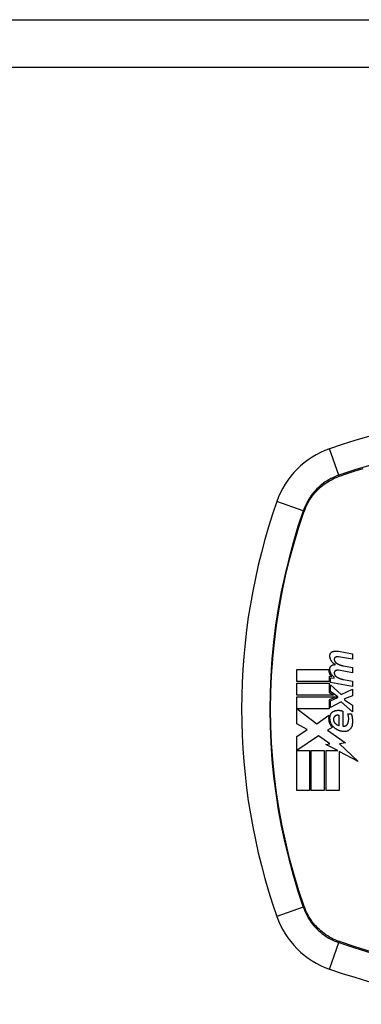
# Model space of a CAD drawing. Header units: inches. Extents: x 14 to 456, y 41 to 215.
# Tile 228 of 256: x 170.423 to 171.128, y 143.838 to 145.873. Entities that reach past the tile are written whole.
import ezdxf

# ---------------------------------------------------------------- set-up
doc = ezdxf.new("R2010")
doc.units = ezdxf.units.IN
doc.header["$MEASUREMENT"] = 0
doc.layers.add('Visible Edges(ANSI)', color=7, linetype='Continuous', lineweight=25)
doc.layers.add('Visible Tangent Edges(ANSI)', color=7, linetype='Continuous', lineweight=25)

msp = doc.modelspace()

# ---------------------------------------------------------------- linework, layer by layer
at = {"layer": 'Visible Edges(ANSI)'}
for p, q in [((147.6887, 145.8725), (195.2937, 145.8725)), ((171.1099, 144.5513), (171.0812, 144.5563)), ((171.0813, 144.5678), (171.1099, 144.5623)), ((171.1099, 144.5623), (171.1099, 144.5513)), ((171.0912, 144.5376), (171.1099, 144.5343)), ((171.1099, 144.5343), (171.1099, 144.5233)), ((170.9947, 144.5053), (170.9947, 144.53)), ((170.9947, 144.53), (171.0609, 144.53)), ((171.0672, 144.5151), (171.062, 144.5155)), ((171.062, 144.5155), (171.062, 144.5053)), ((171.0644, 144.503), (171.0644, 144.5125)), ((171.0644, 144.5125), (171.0724, 144.5118)), ((171.0724, 144.5118), (171.0724, 144.5142)), ((171.1099, 144.5233), (171.0812, 144.5283)), ((171.062, 144.5053), (170.9947, 144.5053)), ((170.9947, 144.477), (170.9947, 144.5018)), ((170.9947, 144.5018), (171.062, 144.5018)), ((171.062, 144.5018), (171.062, 144.4833)), ((171.1099, 144.495), (171.0644, 144.503)), ((171.0644, 144.4846), (171.0644, 144.4983)), ((171.0644, 144.4983), (171.0865, 144.478)), ((171.0912, 144.5093), (171.1099, 144.506)), ((171.1099, 144.506), (171.1099, 144.495)), ((171.0707, 144.477), (170.9947, 144.477)), ((170.9947, 144.4178), (170.9947, 144.4735)), ((170.9947, 144.4735), (171.0768, 144.4735)), ((171.062, 144.4833), (171.0707, 144.477)), ((171.0768, 144.4735), (171.062, 144.4673)), ((171.0797, 144.4735), (171.0644, 144.4846)), ((171.0644, 144.4653), (171.0797, 144.4718)), ((171.0797, 144.4718), (171.0797, 144.4735)), ((171.0865, 144.478), (171.1099, 144.4893)), ((171.1099, 144.4758), (171.0937, 144.4695)), ((171.1099, 144.4893), (171.1099, 144.4758)), ((171.062, 144.4673), (171.062, 144.4485)), ((171.0644, 144.4518), (171.0644, 144.4653)), ((171.0867, 144.4633), (171.0644, 144.4518)), ((171.1099, 144.4428), (171.0867, 144.4633)), ((171.0937, 144.4695), (171.0937, 144.4675)), ((171.0937, 144.4675), (171.1099, 144.4563)), ((171.1099, 144.4563), (171.1099, 144.4428)), ((171.062, 144.4485), (170.9957, 144.4485)), ((170.9957, 144.4485), (171.0365, 144.418)), ((171.0365, 144.418), (171.0614, 144.4353)), ((171.0827, 144.4145), (171.0827, 144.4345)), ((171.0902, 144.4438), (171.0902, 144.4133)), ((171.1002, 144.4383), (171.1077, 144.4383)), ((171.0164, 144.4062), (170.9947, 144.4178)), ((170.9947, 144.3915), (171.0164, 144.4062)), ((170.9947, 144.28), (170.9947, 144.3915)), ((171.0399, 144.393), (170.9952, 144.3623)), ((171.0633, 144.3766), (171.0399, 144.393)), ((171.0682, 144.4103), (171.0585, 144.4045)), ((171.0585, 144.4045), (171.0952, 144.3783)), ((171.0549, 144.375), (171.0633, 144.3766)), ((171.0794, 144.3623), (171.0549, 144.375)), ((171.0952, 144.3783), (171.0834, 144.3767)), ((171.0834, 144.3767), (171.1219, 144.3401)), ((170.9952, 144.3623), (171.0214, 144.3623)), ((171.0214, 144.3623), (171.0214, 144.28)), ((171.0249, 144.28), (171.0249, 144.3623)), ((171.0249, 144.3623), (171.0517, 144.3623)), ((171.0517, 144.3623), (171.0517, 144.28)), ((171.0554, 144.28), (171.0554, 144.3623)), ((171.0554, 144.3623), (171.0794, 144.3623)), ((171.1219, 144.3401), (171.0822, 144.3608)), ((171.0822, 144.3608), (171.0822, 144.28)), ((171.0214, 144.28), (170.9947, 144.28)), ((171.0517, 144.28), (171.0249, 144.28)), ((171.0822, 144.28), (171.0554, 144.28))]:
    msp.add_line(p, q, dxfattribs=at)
at = {"layer": 'Visible Edges(ANSI)', "flags": 128}
for points in [[(171.0632, 144.5588), (171.0632, 144.5592), (171.0632, 144.5597), (171.0633, 144.5601), (171.0634, 144.5606), (171.0635, 144.561), (171.0636, 144.5615), (171.0638, 144.5619), (171.064, 144.5623), (171.0642, 144.5627), (171.0644, 144.5631), (171.0646, 144.5635), (171.0649, 144.5639), (171.0652, 144.5643), (171.0655, 144.5646), (171.0658, 144.5649), (171.0661, 144.5652), (171.0664, 144.5655), (171.0668, 144.5658), (171.0672, 144.566), (171.0675, 144.5663), (171.0679, 144.5665), (171.0683, 144.5667), (171.0687, 144.5669), (171.0692, 144.567)], [(171.0747, 144.5403), (171.0738, 144.5407), (171.073, 144.5412), (171.0722, 144.5417), (171.0715, 144.5422), (171.0707, 144.5428), (171.07, 144.5434), (171.0693, 144.544), (171.0686, 144.5447), (171.068, 144.5454), (171.0674, 144.5462), (171.0669, 144.5469), (171.0663, 144.5477), (171.0658, 144.5486), (171.0654, 144.5494), (171.065, 144.5503), (171.0646, 144.5512), (171.0643, 144.5521), (171.064, 144.553), (171.0637, 144.5539), (171.0635, 144.5549), (171.0634, 144.5558), (171.0633, 144.5568), (171.0632, 144.5578), (171.0632, 144.5588)], [(171.0692, 144.567), (171.0696, 144.5672), (171.0701, 144.5673), (171.0706, 144.5675), (171.0711, 144.5676), (171.0716, 144.5677), (171.0721, 144.5678), (171.0727, 144.5679), (171.0732, 144.568), (171.0737, 144.568), (171.0742, 144.5681), (171.0747, 144.5682), (171.0752, 144.5682), (171.0757, 144.5682), (171.0762, 144.5682), (171.0768, 144.5682), (171.0773, 144.5682), (171.0778, 144.5682), (171.0783, 144.5682), (171.0788, 144.5682), (171.0793, 144.5681), (171.0798, 144.568), (171.0803, 144.568), (171.0808, 144.5679), (171.0813, 144.5678)], [(171.0753, 144.5556), (171.075, 144.5555), (171.0748, 144.5554), (171.0746, 144.5553), (171.0744, 144.5551), (171.0742, 144.555), (171.074, 144.5548), (171.0738, 144.5546), (171.0736, 144.5544), (171.0734, 144.5542), (171.0733, 144.554), (171.0731, 144.5538), (171.073, 144.5536), (171.0728, 144.5533), (171.0727, 144.5531), (171.0726, 144.5529), (171.0725, 144.5526), (171.0725, 144.5524), (171.0724, 144.5521), (171.0723, 144.5518), (171.0723, 144.5516), (171.0723, 144.5513), (171.0723, 144.551), (171.0723, 144.5508), (171.0723, 144.5505)], [(171.0812, 144.5563), (171.0809, 144.5564), (171.0807, 144.5564), (171.0804, 144.5564), (171.0802, 144.5564), (171.0799, 144.5565), (171.0797, 144.5565), (171.0794, 144.5565), (171.0792, 144.5565), (171.0789, 144.5565), (171.0787, 144.5565), (171.0784, 144.5564), (171.0782, 144.5564), (171.0779, 144.5564), (171.0777, 144.5563), (171.0774, 144.5563), (171.0772, 144.5562), (171.0769, 144.5562), (171.0767, 144.5561), (171.0765, 144.5561), (171.0762, 144.556), (171.076, 144.5559), (171.0757, 144.5558), (171.0755, 144.5557), (171.0753, 144.5556)], [(171.0632, 144.5313), (171.0632, 144.5317), (171.0632, 144.5322), (171.0633, 144.5326), (171.0634, 144.5331), (171.0635, 144.5335), (171.0636, 144.5339), (171.0638, 144.5343), (171.064, 144.5348), (171.0642, 144.5352), (171.0644, 144.5356), (171.0646, 144.5359), (171.0649, 144.5363), (171.0652, 144.5366), (171.0655, 144.537), (171.0658, 144.5373), (171.0661, 144.5376), (171.0665, 144.5379), (171.0668, 144.5381), (171.0672, 144.5384), (171.0676, 144.5386), (171.0679, 144.5388), (171.0683, 144.539), (171.0687, 144.5391), (171.0692, 144.5393)], [(171.0692, 144.5393), (171.0694, 144.5393), (171.0696, 144.5394), (171.0698, 144.5395), (171.0701, 144.5395), (171.0703, 144.5396), (171.0705, 144.5396), (171.0707, 144.5397), (171.071, 144.5397), (171.0712, 144.5398), (171.0714, 144.5398), (171.0716, 144.5399), (171.0719, 144.5399), (171.0721, 144.54), (171.0723, 144.54), (171.0726, 144.54), (171.0728, 144.5401), (171.073, 144.5401), (171.0733, 144.5401), (171.0735, 144.5402), (171.0737, 144.5402), (171.074, 144.5402), (171.0742, 144.5402), (171.0744, 144.5402), (171.0747, 144.5403)], [(171.0723, 144.5505), (171.0724, 144.5501), (171.0724, 144.5497), (171.0725, 144.5493), (171.0726, 144.5489), (171.0727, 144.5486), (171.0728, 144.5482), (171.073, 144.5478), (171.0731, 144.5474), (171.0733, 144.5471), (171.0735, 144.5467), (171.0736, 144.5464), (171.0739, 144.546), (171.0741, 144.5457), (171.0743, 144.5454), (171.0745, 144.5451), (171.0748, 144.5448), (171.075, 144.5445), (171.0753, 144.5442), (171.0756, 144.5439), (171.0759, 144.5437), (171.0762, 144.5434), (171.0765, 144.5432), (171.0768, 144.543), (171.0771, 144.5428)], [(171.0771, 144.5428), (171.0777, 144.5424), (171.0782, 144.5421), (171.0788, 144.5418), (171.0793, 144.5415), (171.0799, 144.5412), (171.0804, 144.5409), (171.081, 144.5407), (171.0816, 144.5404), (171.0821, 144.5402), (171.0827, 144.5399), (171.0833, 144.5397), (171.0839, 144.5395), (171.0845, 144.5393), (171.0851, 144.5391), (171.0857, 144.5389), (171.0863, 144.5387), (171.0869, 144.5385), (171.0875, 144.5383), (171.0881, 144.5382), (171.0887, 144.538), (171.0893, 144.5379), (171.0899, 144.5378), (171.0905, 144.5377), (171.0912, 144.5376)], [(171.0609, 144.53), (171.0609, 144.5293), (171.0609, 144.5286), (171.061, 144.5279), (171.061, 144.5272), (171.0611, 144.5265), (171.0613, 144.5258), (171.0614, 144.5251), (171.0616, 144.5244), (171.0618, 144.5238), (171.062, 144.5231), (171.0622, 144.5224), (171.0625, 144.5218), (171.0628, 144.5212), (171.0631, 144.5205), (171.0634, 144.5199), (171.0637, 144.5193), (171.0641, 144.5187), (171.0645, 144.5182), (171.0649, 144.5176), (171.0653, 144.5171), (171.0657, 144.5165), (171.0662, 144.516), (171.0667, 144.5155), (171.0672, 144.5151)], [(171.0724, 144.5142), (171.0717, 144.5147), (171.071, 144.5152), (171.0704, 144.5157), (171.0698, 144.5162), (171.0692, 144.5168), (171.0686, 144.5174), (171.068, 144.518), (171.0675, 144.5186), (171.067, 144.5193), (171.0665, 144.52), (171.0661, 144.5207), (171.0656, 144.5214), (171.0653, 144.5222), (171.0649, 144.523), (171.0646, 144.5237), (171.0643, 144.5245), (171.064, 144.5254), (171.0638, 144.5262), (171.0636, 144.527), (171.0634, 144.5278), (171.0633, 144.5287), (171.0632, 144.5295), (171.0632, 144.5304), (171.0632, 144.5313)], [(171.0753, 144.5276), (171.075, 144.5275), (171.0748, 144.5274), (171.0746, 144.5273), (171.0744, 144.5271), (171.0742, 144.527), (171.074, 144.5268), (171.0738, 144.5266), (171.0736, 144.5264), (171.0734, 144.5262), (171.0733, 144.526), (171.0731, 144.5258), (171.073, 144.5256), (171.0728, 144.5254), (171.0727, 144.5251), (171.0726, 144.5249), (171.0725, 144.5246), (171.0725, 144.5244), (171.0724, 144.5241), (171.0723, 144.5238), (171.0723, 144.5236), (171.0723, 144.5233), (171.0723, 144.5231), (171.0723, 144.5228), (171.0723, 144.5225)], [(171.0723, 144.5225), (171.0724, 144.5221), (171.0724, 144.5217), (171.0725, 144.5213), (171.0726, 144.5209), (171.0727, 144.5206), (171.0728, 144.5202), (171.073, 144.5198), (171.0731, 144.5194), (171.0733, 144.5191), (171.0735, 144.5187), (171.0736, 144.5184), (171.0738, 144.518), (171.0741, 144.5177), (171.0743, 144.5174), (171.0745, 144.5171), (171.0748, 144.5168), (171.075, 144.5165), (171.0753, 144.5162), (171.0756, 144.5159), (171.0759, 144.5157), (171.0762, 144.5154), (171.0765, 144.5152), (171.0768, 144.515), (171.0771, 144.5148)], [(171.0812, 144.5283), (171.0809, 144.5284), (171.0807, 144.5284), (171.0804, 144.5284), (171.0802, 144.5285), (171.0799, 144.5285), (171.0797, 144.5285), (171.0794, 144.5285), (171.0792, 144.5285), (171.0789, 144.5285), (171.0787, 144.5285), (171.0784, 144.5284), (171.0782, 144.5284), (171.0779, 144.5284), (171.0777, 144.5283), (171.0774, 144.5283), (171.0772, 144.5282), (171.0769, 144.5282), (171.0767, 144.5281), (171.0765, 144.5281), (171.0762, 144.528), (171.076, 144.5279), (171.0757, 144.5278), (171.0755, 144.5277), (171.0753, 144.5276)], [(171.0771, 144.5148), (171.0777, 144.5144), (171.0782, 144.5141), (171.0788, 144.5138), (171.0793, 144.5135), (171.0799, 144.5132), (171.0804, 144.5129), (171.081, 144.5126), (171.0816, 144.5123), (171.0821, 144.5121), (171.0827, 144.5118), (171.0833, 144.5116), (171.0839, 144.5113), (171.0845, 144.5111), (171.0851, 144.5109), (171.0857, 144.5107), (171.0863, 144.5105), (171.0869, 144.5103), (171.0875, 144.5101), (171.0881, 144.51), (171.0887, 144.5098), (171.0893, 144.5097), (171.0899, 144.5096), (171.0905, 144.5094), (171.0912, 144.5093)], [(171.0614, 144.4353), (171.0612, 144.4342), (171.061, 144.433), (171.0609, 144.4319), (171.0608, 144.4308), (171.0607, 144.4297), (171.0607, 144.4285), (171.0608, 144.4274), (171.0609, 144.4263), (171.061, 144.4252), (171.0612, 144.424), (171.0614, 144.4229), (171.0617, 144.4218), (171.062, 144.4208), (171.0624, 144.4197), (171.0628, 144.4187), (171.0632, 144.4176), (171.0637, 144.4166), (171.0642, 144.4156), (171.0648, 144.4147), (171.0654, 144.4137), (171.066, 144.4128), (171.0667, 144.412), (171.0674, 144.4111), (171.0682, 144.4103)], [(171.0703, 144.4118), (171.0697, 144.4125), (171.0691, 144.4132), (171.0685, 144.4139), (171.0679, 144.4147), (171.0673, 144.4155), (171.0668, 144.4163), (171.0664, 144.4172), (171.0659, 144.418), (171.0655, 144.4189), (171.0651, 144.4198), (171.0648, 144.4207), (171.0645, 144.4216), (171.0642, 144.4226), (171.0639, 144.4235), (171.0637, 144.4245), (171.0636, 144.4254), (171.0635, 144.4264), (171.0634, 144.4274), (171.0633, 144.4284), (171.0633, 144.4294), (171.0633, 144.4303), (171.0634, 144.4313), (171.0635, 144.4323), (171.0637, 144.4333)], [(171.0637, 144.4333), (171.0637, 144.4338), (171.0638, 144.4344), (171.0639, 144.435), (171.0641, 144.4355), (171.0642, 144.4361), (171.0644, 144.4366), (171.0646, 144.4371), (171.0649, 144.4377), (171.0651, 144.4382), (171.0654, 144.4387), (171.0657, 144.4391), (171.066, 144.4396), (171.0664, 144.4401), (171.0667, 144.4405), (171.0671, 144.4409), (171.0675, 144.4413), (171.0679, 144.4417), (171.0683, 144.442), (171.0688, 144.4424), (171.0692, 144.4427), (171.0697, 144.443), (171.0702, 144.4433), (171.0707, 144.4435), (171.0712, 144.4438)], [(171.0727, 144.4325), (171.0724, 144.4322), (171.0722, 144.4319), (171.072, 144.4316), (171.0718, 144.4312), (171.0716, 144.4309), (171.0715, 144.4306), (171.0713, 144.4302), (171.0712, 144.4298), (171.071, 144.4295), (171.0709, 144.4291), (171.0708, 144.4287), (171.0708, 144.4284), (171.0707, 144.428), (171.0707, 144.4276), (171.0706, 144.4272), (171.0706, 144.4268), (171.0706, 144.4264), (171.0707, 144.426), (171.0707, 144.4256), (171.0708, 144.4253), (171.0708, 144.4249), (171.0709, 144.4245), (171.071, 144.4241), (171.0712, 144.4238)], [(171.0712, 144.4438), (171.0719, 144.4441), (171.0727, 144.4444), (171.0734, 144.4446), (171.0742, 144.4449), (171.075, 144.4451), (171.0758, 144.4453), (171.0766, 144.4454), (171.0774, 144.4455), (171.0782, 144.4456), (171.079, 144.4457), (171.0798, 144.4457), (171.0807, 144.4458), (171.0815, 144.4457), (171.0823, 144.4457), (171.0831, 144.4456), (171.0839, 144.4455), (171.0847, 144.4454), (171.0855, 144.4453), (171.0863, 144.4451), (171.0871, 144.4449), (171.0879, 144.4446), (171.0886, 144.4444), (171.0894, 144.4441), (171.0902, 144.4438)], [(171.0827, 144.4345), (171.0822, 144.4347), (171.0818, 144.4349), (171.0814, 144.4351), (171.0809, 144.4352), (171.0805, 144.4353), (171.08, 144.4354), (171.0796, 144.4354), (171.0791, 144.4355), (171.0787, 144.4355), (171.0782, 144.4354), (171.0778, 144.4354), (171.0773, 144.4353), (171.0769, 144.4352), (171.0764, 144.4351), (171.076, 144.4349), (171.0756, 144.4348), (171.0752, 144.4346), (171.0748, 144.4343), (171.0744, 144.4341), (171.074, 144.4338), (171.0736, 144.4335), (171.0733, 144.4332), (171.073, 144.4329), (171.0727, 144.4325)], [(171.0997, 144.4175), (171.1, 144.4183), (171.1004, 144.4191), (171.1007, 144.42), (171.1009, 144.4208), (171.1012, 144.4217), (171.1014, 144.4225), (171.1016, 144.4234), (171.1018, 144.4243), (171.1019, 144.4251), (171.102, 144.426), (171.1021, 144.4269), (171.1021, 144.4278), (171.1021, 144.4287), (171.1021, 144.4296), (171.102, 144.4305), (171.1019, 144.4314), (171.1018, 144.4323), (171.1017, 144.4332), (171.1015, 144.434), (171.1013, 144.4349), (171.101, 144.4357), (171.1008, 144.4366), (171.1005, 144.4374), (171.1002, 144.4383)], [(171.1077, 144.4383), (171.1079, 144.4374), (171.1082, 144.4364), (171.1084, 144.4355), (171.1086, 144.4346), (171.1088, 144.4337), (171.109, 144.4328), (171.1092, 144.4318), (171.1094, 144.4309), (171.1095, 144.4299), (171.1096, 144.429), (171.1097, 144.4281), (171.1098, 144.4271), (171.1099, 144.4262), (171.1099, 144.4252), (171.1099, 144.4243), (171.1099, 144.4233), (171.1099, 144.4224), (171.1099, 144.4214), (171.1099, 144.4205), (171.1098, 144.4195), (171.1097, 144.4186), (171.1096, 144.4176), (171.1095, 144.4167), (171.1094, 144.4158)], [(171.0922, 144.4018), (171.0911, 144.4018), (171.0901, 144.4019), (171.0891, 144.4021), (171.0881, 144.4022), (171.0871, 144.4024), (171.0862, 144.4027), (171.0852, 144.4029), (171.0842, 144.4032), (171.0832, 144.4035), (171.0823, 144.4039), (171.0813, 144.4043), (171.0804, 144.4047), (171.0795, 144.4051), (171.0786, 144.4056), (171.0777, 144.4061), (171.0768, 144.4066), (171.0759, 144.4072), (171.0751, 144.4077), (171.0742, 144.4083), (171.0734, 144.409), (171.0726, 144.4096), (171.0718, 144.4103), (171.0711, 144.411), (171.0703, 144.4118)], [(171.0712, 144.4238), (171.0714, 144.4231), (171.0717, 144.4225), (171.0719, 144.4219), (171.0723, 144.4214), (171.0726, 144.4208), (171.073, 144.4202), (171.0734, 144.4197), (171.0738, 144.4192), (171.0742, 144.4187), (171.0747, 144.4183), (171.0752, 144.4178), (171.0757, 144.4174), (171.0762, 144.417), (171.0767, 144.4167), (171.0773, 144.4163), (171.0778, 144.416), (171.0784, 144.4157), (171.079, 144.4155), (171.0796, 144.4152), (171.0802, 144.415), (171.0808, 144.4149), (171.0814, 144.4147), (171.082, 144.4146), (171.0827, 144.4145)], [(171.0902, 144.4133), (171.0906, 144.4131), (171.0911, 144.413), (171.0915, 144.413), (171.092, 144.4129), (171.0925, 144.4129), (171.0929, 144.4129), (171.0934, 144.413), (171.0939, 144.4131), (171.0943, 144.4132), (171.0948, 144.4133), (171.0952, 144.4134), (171.0956, 144.4136), (171.0961, 144.4138), (171.0965, 144.414), (171.0969, 144.4143), (171.0973, 144.4146), (171.0976, 144.4149), (171.098, 144.4152), (171.0983, 144.4155), (171.0986, 144.4159), (171.0989, 144.4163), (171.0992, 144.4167), (171.0994, 144.4171), (171.0997, 144.4175)], [(171.1094, 144.4158), (171.1092, 144.4147), (171.109, 144.4137), (171.1086, 144.4127), (171.1083, 144.4117), (171.1078, 144.4108), (171.1073, 144.4099), (171.1068, 144.409), (171.1062, 144.4082), (171.1056, 144.4074), (171.1049, 144.4066), (171.1041, 144.4059), (171.1033, 144.4053), (171.1025, 144.4047), (171.1017, 144.4041), (171.1008, 144.4036), (171.0999, 144.4032), (171.099, 144.4028), (171.0981, 144.4025), (171.0971, 144.4022), (171.0961, 144.402), (171.0951, 144.4018), (171.0941, 144.4018), (171.0931, 144.4017), (171.0922, 144.4018)]]:
    msp.add_lwpolyline(points, dxfattribs=at)
at = {"layer": 'Visible Edges(ANSI)'}
for centre, radius, start, end in [((171.4912, 143.7595), 1.2992, 70.7337, 109.2663), ((171.1209, 144.8187), 0.1772, 109.2663, 160.7337), ((172.1801, 144.4485), 1.2992, 160.7337, 199.2663), ((171.1209, 144.0783), 0.1772, 199.2663, 250.7337), ((171.4912, 145.1375), 1.2992, 250.7337, 289.2663)]:
    msp.add_arc(centre, radius, start, end, dxfattribs=at)
at = {"layer": 'Visible Tangent Edges(ANSI)'}
for p, q in [((195.2937, 145.7735), (147.6887, 145.7735)), ((171.0816, 144.9313), (171.0625, 144.986)), ((171.0824, 144.9291), (171.0828, 144.9292)), ((171.0083, 144.8581), (170.9537, 144.8772)), ((171.0104, 144.8568), (171.0106, 144.8573)), ((171.0083, 144.0389), (170.9537, 144.0198)), ((171.0106, 144.0397), (171.0104, 144.0402)), ((171.0625, 143.911), (171.0816, 143.9657)), ((171.0828, 143.9678), (171.0824, 143.968))]:
    msp.add_line(p, q, dxfattribs=at)
at = {"layer": 'Visible Tangent Edges(ANSI)', "flags": 128}
for points in [[(171.1476, 144.9523), (171.1145, 144.9423), (171.0816, 144.9313)], [(171.0828, 144.9292), (171.0992, 144.9348), (171.1156, 144.9402), (171.1321, 144.9454)], [(171.0816, 144.9313), (171.0774, 144.9298), (171.0732, 144.9281), (171.0692, 144.9263), (171.0652, 144.9243), (171.0613, 144.9221), (171.0574, 144.9198), (171.0537, 144.9174), (171.0501, 144.9148), (171.0465, 144.9121), (171.0431, 144.9092), (171.0397, 144.9063), (171.0365, 144.9032), (171.0334, 144.8999), (171.0304, 144.8966), (171.0276, 144.8932), (171.0249, 144.8896), (171.0223, 144.886), (171.0199, 144.8822), (171.0176, 144.8784), (171.0154, 144.8745), (171.0134, 144.8705), (171.0116, 144.8664), (171.0099, 144.8623), (171.0083, 144.8581)], [(171.0106, 144.8573), (171.0121, 144.8614), (171.0138, 144.8654), (171.0157, 144.8694), (171.0177, 144.8733), (171.0198, 144.8771), (171.0221, 144.8809), (171.0245, 144.8845), (171.027, 144.8881), (171.0296, 144.8915), (171.0324, 144.8949), (171.0353, 144.8981), (171.0384, 144.9013), (171.0415, 144.9043), (171.0448, 144.9072), (171.0481, 144.91), (171.0516, 144.9127), (171.0552, 144.9152), (171.0588, 144.9176), (171.0625, 144.9199), (171.0664, 144.922), (171.0703, 144.924), (171.0742, 144.9258), (171.0783, 144.9275), (171.0824, 144.9291)], [(171.0083, 144.8581), (170.9974, 144.8251), (170.9873, 144.7918), (170.9782, 144.7582), (170.97, 144.7243), (170.9628, 144.6902), (170.9565, 144.6558), (170.9512, 144.6213), (170.9468, 144.5866), (170.9435, 144.5519), (170.9411, 144.5172), (170.9396, 144.4825), (170.9392, 144.4477), (170.9397, 144.413), (170.9411, 144.3783), (170.9436, 144.3436), (170.947, 144.3091), (170.9513, 144.2746), (170.9567, 144.2403), (170.9629, 144.2062), (170.9701, 144.1722), (170.9783, 144.1385), (170.9874, 144.105), (170.9974, 144.0718), (171.0083, 144.0389)], [(171.0104, 144.0402), (170.9994, 144.073), (170.9894, 144.106), (170.9802, 144.1394), (170.972, 144.173), (170.9648, 144.2068), (170.9585, 144.2409), (170.9531, 144.2751), (170.9487, 144.3094), (170.9453, 144.3439), (170.9428, 144.3785), (170.9413, 144.4131), (170.9408, 144.4477), (170.9413, 144.4824), (170.9427, 144.517), (170.9451, 144.5517), (170.9486, 144.5863), (170.9529, 144.6208), (170.9583, 144.6552), (170.9646, 144.6895), (170.9719, 144.7235), (170.9802, 144.7573), (170.9893, 144.7908), (170.9994, 144.824), (171.0104, 144.8568)], [(171.0083, 144.0389), (171.0099, 144.0347), (171.0116, 144.0306), (171.0134, 144.0265), (171.0154, 144.0225), (171.0176, 144.0186), (171.0199, 144.0148), (171.0223, 144.011), (171.0249, 144.0074), (171.0276, 144.0039), (171.0304, 144.0004), (171.0334, 143.9971), (171.0365, 143.9939), (171.0397, 143.9908), (171.0431, 143.9878), (171.0465, 143.9849), (171.0501, 143.9822), (171.0537, 143.9797), (171.0574, 143.9772), (171.0613, 143.9749), (171.0652, 143.9728), (171.0692, 143.9708), (171.0732, 143.9689), (171.0774, 143.9672), (171.0816, 143.9657)], [(171.0824, 143.968), (171.0783, 143.9695), (171.0742, 143.9712), (171.0703, 143.973), (171.0664, 143.975), (171.0625, 143.9771), (171.0588, 143.9794), (171.0552, 143.9818), (171.0516, 143.9843), (171.0481, 143.987), (171.0448, 143.9898), (171.0415, 143.9927), (171.0384, 143.9957), (171.0353, 143.9989), (171.0324, 144.0021), (171.0296, 144.0055), (171.027, 144.0089), (171.0244, 144.0125), (171.022, 144.0162), (171.0198, 144.0199), (171.0177, 144.0237), (171.0157, 144.0276), (171.0138, 144.0316), (171.0121, 144.0356), (171.0106, 144.0397)], [(171.0816, 143.9657), (171.1145, 143.9547), (171.1478, 143.9447)], [(171.1488, 143.9467), (171.1157, 143.9568), (171.0828, 143.9678)]]:
    msp.add_lwpolyline(points, dxfattribs=at)
at = {"layer": 'Visible Tangent Edges(ANSI)'}
for centre, major_axis, start_param, end_param in [((171.0832, 144.9267), (0.00321, -0.00931), 4.18856, 4.452267), ((171.013, 144.8565), (0.00931, -0.00321), 1.830918, 2.094625), ((171.013, 144.0405), (-0.00931, -0.00321), 1.046967, 1.310674), ((171.0832, 143.9703), (0.00321, 0.00931), 1.830918, 2.094625)]:
    msp.add_ellipse(centre, major_axis=major_axis, ratio=0.002592, start_param=start_param, end_param=end_param, dxfattribs=at)

doc.saveas('drawing.dxf')
